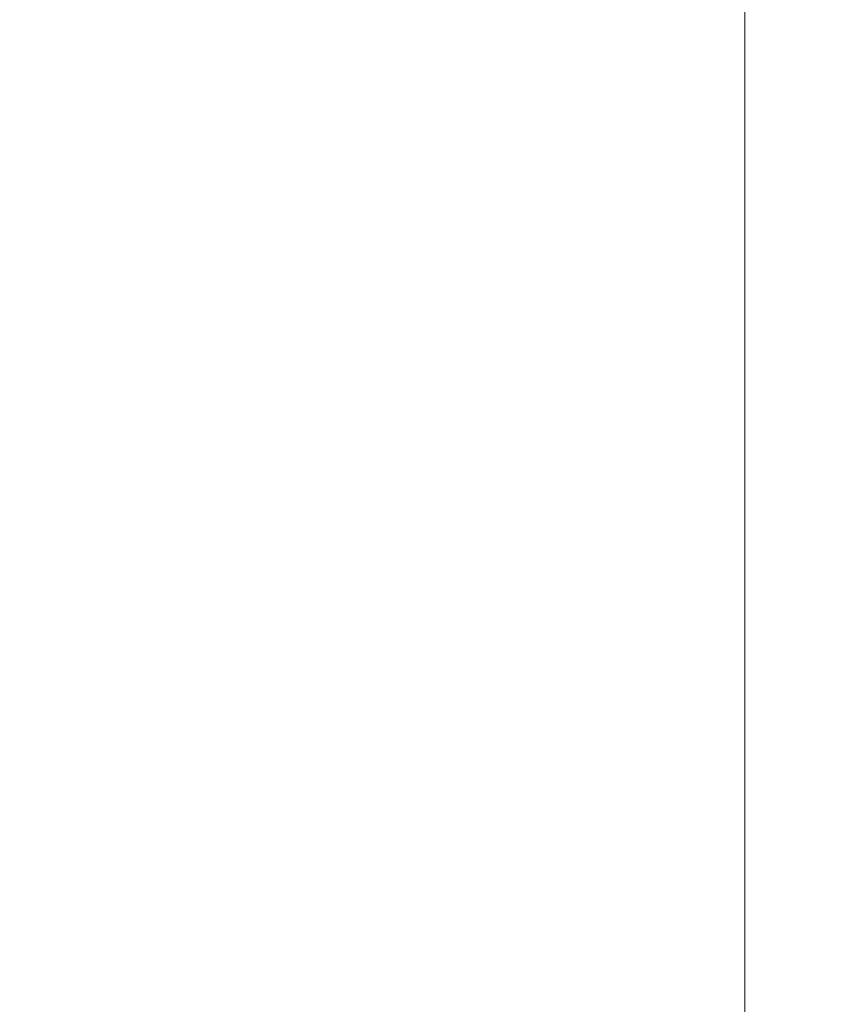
# Model space of a CAD drawing. Header units: millimetres. Extents: x 73.9 to 130, y 75.3 to 172.3.
# Tile 12 of 14: x 120.2 to 130, y 109.6 to 121.5. Entities that reach past the tile are written whole.
import ezdxf

# ---------------------------------------------------------------- set-up
doc = ezdxf.new("R2010")
doc.units = ezdxf.units.MM
doc.styles.add('SLDTEXTSTYLE0', font='TXT', dxfattribs={"width": 0.75})
doc.dimstyles.new('SLDDIMSTYLE0', dxfattribs={"dimtxt": 3.5, "dimasz": 3.556, "dimexe": 0, "dimexo": 0.0625, "dimgap": 0.875, "dimtad": 1, "dimdec": 0, "dimlfac": 20, "dimrnd": 1e-09, "dimzin": 12, "dimdsep": 46, "dimtxsty": 'SLDTEXTSTYLE0', "dimblk1": 'CLOSED', "dimblk2": 'CLOSED', "dimsah": 1, "dimcen": 0.09, "dimadec": 0, "dimazin": 3, "dimtfac": 1, "dimtdec": 0, "dimtofl": 0, "dimtmove": 0, "dimatfit": 3, "dimldrblk": 'CLOSED', "dimfxl": 0, "dimfrac": 2, "dimtolj": 1, "dimtzin": 12, "dimarcsym": 0})

# ---------------------------------------------------------------- blocks, each defined once
blk = doc.blocks.new('_Closed')
at = {"color": 0, "linetype": 'ByBlock', "lineweight": -2}
for p, q in [((-1, 0.166667), (0, 0)), ((-1, 0.166667), (-1, -0.166667)), ((0, 0), (-1, -0.166667)), ((0, 0), (-1, 0))]:
    blk.add_line(p, q, dxfattribs=at)
blk = doc.blocks.new('_D')
at = {"color": 7, "linetype": 'Continuous', "lineweight": 0}
for p, q in [((115.669, 129.837), (129.969, 129.837)), ((128.969, 129.837), (128.969, 75.342)), ((121.299, 75.342), (129.969, 75.342))]:
    blk.add_line(p, q, dxfattribs=at)
at = {"color": 7, "linetype": 'Continuous', "lineweight": 18, "xscale": 3.556, "yscale": 3.556}
for p, rotation in [((128.969, 129.837, -0.032), 90.0000000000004), ((128.969, 75.342, -0.032), 270.0000000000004)]:
    blk.add_blockref('_Closed', p, dxfattribs=dict(at, rotation=rotation))
at = {"color": 7, "linetype": 'Continuous', "lineweight": 18, "insert": (124.457, 96.202), "char_height": 3.5, "attachment_point": 1, "rotation": 90, "style": 'SLDTEXTSTYLE0'}
blk.add_mtext('1090', dxfattribs=at)

msp = doc.modelspace()

# ---------------------------------------------------------------- dimensions: what is measured, and where the dimension line sits
at = {"color": 7, "linetype": 'Continuous', "lineweight": 18}
dim = msp.add_linear_dim(base=(128.969, 75.342), p1=(114.669, 129.837), p2=(120.299, 75.342), angle=90, dimstyle='SLDDIMSTYLE0', dxfattribs=at)
dim.commit()
dim.dimension.update_dxf_attribs({"geometry": '_D', "text_midpoint": (128.969, 101.374), "dimtype": 160})

doc.saveas('drawing.dxf')
